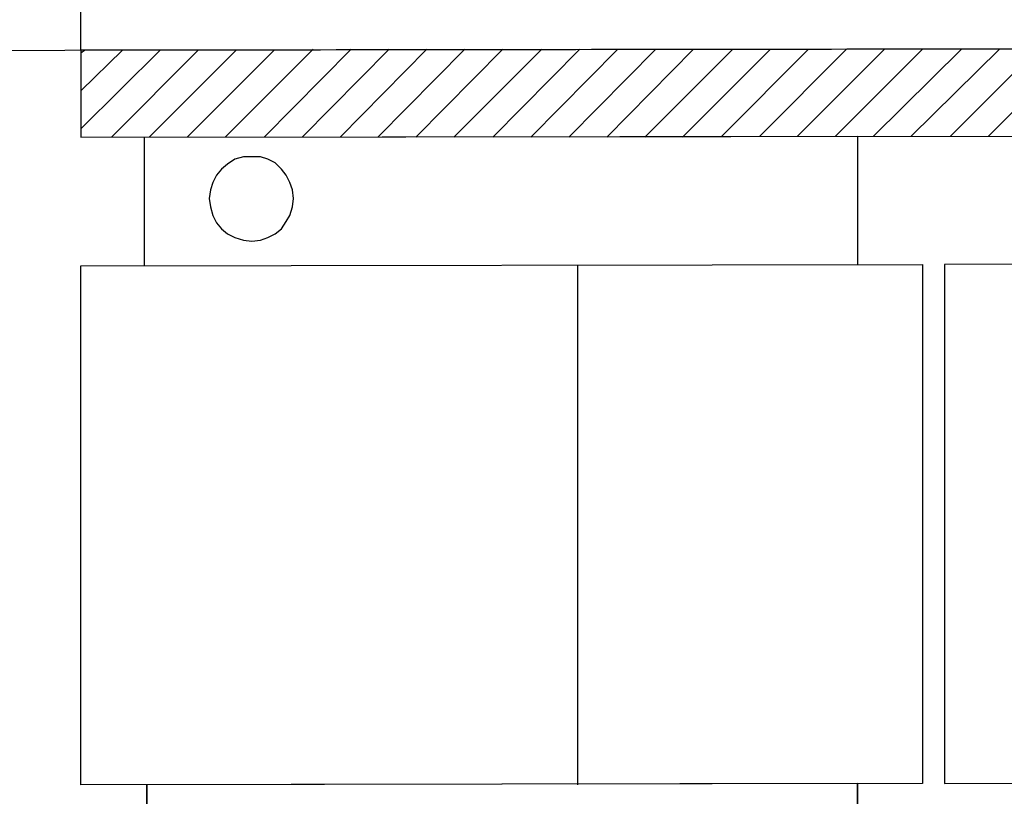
# Model space of a CAD drawing. Header units: millimetres. Extents: x 13115352 to 26511604, y 2875787 to 5794155.
# Tile 38 of 115: x 13124084 to 13125239, y 2886314 to 2887225. Entities that reach past the tile are written whole.
import ezdxf

# ---------------------------------------------------------------- set-up
doc = ezdxf.new("R2010")
doc.units = ezdxf.units.MM
doc.layers.get('0').update_dxf_attribs({"lineweight": 0})

msp = doc.modelspace()

# ---------------------------------------------------------------- linework, layer by layer
at = {"color": 32, "linetype": 'Continuous', "lineweight": 25, "true_color": 0xdd6e00}
for p, q in [((13124155.6, 2887186.2), (13124159.9, 2887189.1)), ((13124155.6, 2887141.7), (13124204.4, 2887189.1)), ((13124155.6, 2887097.2), (13124248.9, 2887189.1)), ((13124191.5, 2887087.2), (13124293.4, 2887189.1)), ((13124236, 2887087.2), (13124337.9, 2887189.1)), ((13124280.5, 2887087.2), (13124382.4, 2887189.1)), ((13124324.9, 2887087.2), (13124428.3, 2887190.5)), ((13124370.9, 2887087.2), (13124472.8, 2887190.5)), ((13124415.4, 2887087.2), (13124517.3, 2887190.5)), ((13124459.8, 2887087.2), (13124561.7, 2887190.5)), ((13124504.3, 2887087.2), (13124606.2, 2887190.5)), ((13124548.8, 2887087.2), (13124650.7, 2887190.5)), ((13124593.3, 2887087.2), (13124696.6, 2887190.5)), ((13124639.2, 2887087.2), (13124741.1, 2887190.5)), ((13124683.7, 2887087.2), (13124785.6, 2887190.5)), ((13124728.2, 2887087.2), (13124830.1, 2887190.5)), ((13124772.7, 2887087.2), (13124874.6, 2887190.5)), ((13124817.2, 2887087.2), (13124920.5, 2887190.5)), ((13124861.7, 2887087.2), (13124965, 2887190.5)), ((13124907.6, 2887088.6), (13125009.5, 2887190.5)), ((13124952.1, 2887088.6), (13125054, 2887190.5)), ((13124996.6, 2887088.6), (13125098.5, 2887190.5)), ((13125041.1, 2887088.6), (13125143, 2887190.5)), ((13125085.5, 2887088.6), (13125188.9, 2887190.5)), ((13125130, 2887088.6), (13125233.4, 2887190.5)), ((13125176, 2887088.6), (13125277.9, 2887190.5)), ((13125220.4, 2887088.6), (13125322.3, 2887190.5))]:
    msp.add_line(p, q, dxfattribs=at)
at = {"color": 32, "linetype": 'Continuous', "lineweight": 25, "true_color": 0xb85c00}
msp.add_line((13124738.3, 2886936.5), (13124738.3, 2886328), dxfattribs=at)
at = {"color": 8, "linetype": 'Continuous', "lineweight": 9}
for p in [(13124155.6, 2886705.5), (13124155.6, 2886635.1)]:
    msp.add_line(p, (13124155.6, 2886683.9), dxfattribs=at)
at = {"color": 251, "linetype": 'Continuous', "lineweight": 25, "true_color": 0x545454}
msp.add_line((13124155.6, 2886633.7), (13124155.6, 2886642.3), dxfattribs=at)
at = {"color": 32, "linetype": 'Continuous', "lineweight": 25, "true_color": 0xdd6e00}
for points in [[(13124155.6, 2887189.1), (13124155.6, 2887646.9), (13127891.2, 2887652.6), (13127891.2, 2891002.2), (13128349, 2891003.6)], [(13124230.2, 2886936.5), (13124230.2, 2887087.2), (13125066.9, 2887088.6), (13125066.9, 2886937.9)], [(13125066.9, 2886329.5), (13125066.9, 2886175.9), (13124233.1, 2886174.5), (13124233.1, 2886328)], [(13125066.9, 2886175.9), (13125066.9, 2886329.5), (13124233.1, 2886328), (13124233.1, 2886174.5)]]:
    msp.add_lwpolyline(points, dxfattribs=at)
at = {"color": 7, "linetype": 'Continuous', "lineweight": 25}
msp.add_lwpolyline([(13122937.2, 2887187.7), (13128334.6, 2887194.8), (13128349, 2880203), (13122951.6, 2880195.8)], close=True, dxfattribs=at)
at = {"color": 32, "linetype": 'Continuous', "lineweight": 30, "true_color": 0xdd6e00}
msp.add_lwpolyline([(13124155.6, 2887189.1), (13124155.6, 2887087.2), (13128349, 2887091.5), (13128349, 2887194.8)], close=True, dxfattribs=at)
at = {"color": 32, "linetype": 'Continuous', "lineweight": 25, "true_color": 0xdd6e00}
for points in [[(13124356.5, 2886965.2), (13124366.6, 2886966.6), (13124375.2, 2886969.5), (13124383.8, 2886973.8), (13124391, 2886979.6), (13124396.7, 2886988.2), (13124401, 2886995.4), (13124403.9, 2887005.4), (13124405.3, 2887015.4), (13124403.9, 2887025.5), (13124401, 2887034.1), (13124396.7, 2887042.7), (13124391, 2887049.9), (13124383.8, 2887057.1), (13124375.2, 2887061.4), (13124366.6, 2887064.2), (13124356.5, 2887064.2), (13124346.5, 2887064.2), (13124336.4, 2887061.4), (13124327.8, 2887055.6), (13124320.6, 2887049.9), (13124314.9, 2887042.7), (13124310.6, 2887034.1), (13124307.7, 2887025.5), (13124306.3, 2887015.4), (13124307.7, 2887005.4), (13124310.6, 2886995.4), (13124314.9, 2886986.7), (13124320.6, 2886979.6), (13124327.8, 2886973.8), (13124336.4, 2886969.5), (13124346.5, 2886966.6)], [(13125168.8, 2886937.9), (13125168.8, 2886329.5), (13126156.1, 2886330.9), (13126156.1, 2886939.4)], [(13125143, 2886937.9), (13125143, 2886329.5), (13124155.6, 2886328), (13124155.6, 2886936.5)]]:
    msp.add_lwpolyline(points, close=True, dxfattribs=at)

doc.saveas('drawing.dxf')
